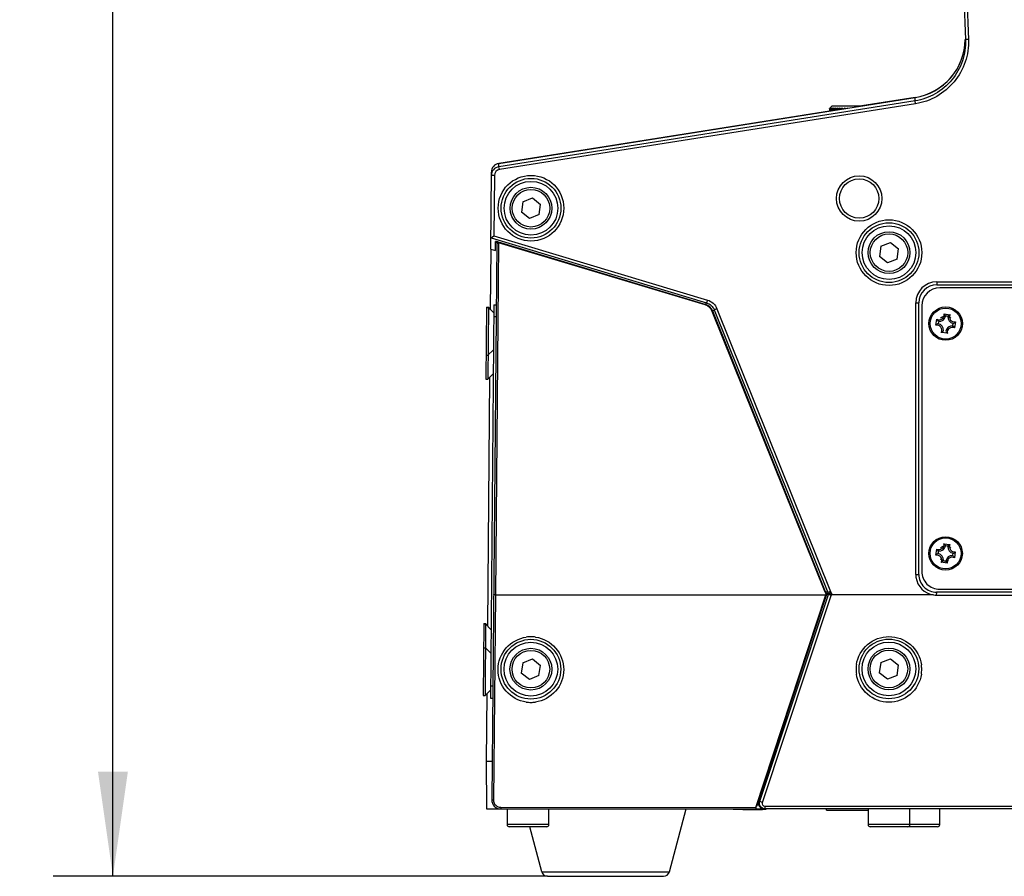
# Model space of a CAD drawing. Header units: millimetres. Extents: x 0 to 420, y 0 to 297.
# Tile 125 of 136: x 303 to 336, y 175 to 204. Entities that reach past the tile are written whole.
import ezdxf

# ---------------------------------------------------------------- set-up
doc = ezdxf.new("R2010")
doc.units = ezdxf.units.MM
doc.header["$LTSCALE"] = 23.1
doc.layers.get('0').update_dxf_attribs({"linetype": 'CONTINUOUS'})
for name, color, linetype in [('02___PRT_ALL_AXES', 7, 'CONTINUOUS'), ('AXES', 7, 'CONTINUOUS'), ('DIM_PILOTEES', 7, 'CONTINUOUS')]:
    doc.layers.add(name, color=color, linetype=linetype)
doc.styles.get("Standard").update_dxf_attribs({"font": 'txt', "width": 0.7})
doc.dimstyles.new('DIMSTYLE_6', dxfattribs={"dimtxt": 2.5, "dimasz": 3.5, "dimexe": 2, "dimexo": 0, "dimtad": 1, "dimdec": 0, "dimlfac": 5, "dimdsep": 46, "dimtxsty": 'Standard', "dimblk": '_FILLED', "dimblk1": '_FILLED', "dimblk2": '_FILLED', "dimcen": 0.09, "dimazin": 2, "dimtp": 0.8, "dimtm": 0.8, "dimtfac": 1, "dimtdec": 0, "dimtofl": 0, "dimtmove": 0, "dimatfit": 3, "dimldrblk": '_FILLED', "dimfxl": 0, "dimtolj": 1, "dimarcsym": 0})

# ---------------------------------------------------------------- blocks, each defined once
blk = doc.blocks.new('_FILLED')
at = {"color": 0, "linetype": 'ByBlock'}
blk.add_solid([(0, 0), (-1, 0.1429), (-1, -0.1429)], dxfattribs=at)
blk = doc.blocks.new('*D17')
at = {"layer": 'DIM_PILOTEES', "color": 2, "linetype": 'Continuous'}
for p, q in [((335.403, 265.2), (304.133, 265.2)), ((306.133, 265.2), (306.133, 220.02)), ((306.133, 174.84), (306.133, 220.02)), ((320.699, 174.84), (304.133, 174.84))]:
    blk.add_line(p, q, dxfattribs=at)
at = {"layer": 'DIM_PILOTEES', "color": 2, "linetype": 'Continuous', "xscale": 3.5, "yscale": 3.5, "zscale": 3.5}
for p, rotation in [((306.133, 265.2), 90), ((306.133, 174.84), 270)]:
    blk.add_blockref('_FILLED', p, dxfattribs=dict(at, rotation=rotation))
at = {"layer": 'DIM_PILOTEES', "color": 2, "linetype": 'Continuous', "insert": (303.008, 220.599), "char_height": 2.5, "width": 8.57143, "attachment_point": 2, "rotation": 90, "line_spacing_factor": 0.9}
blk.add_mtext('{\\ftxt;\\W0.0001;\\H0.0001;\\~}{\\ftxt;\\W2.2857142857;\\H2.5; }{\\ftxt;\\W0.0001;\\H0.0001;\\~}', dxfattribs=at)

msp = doc.modelspace()

# ---------------------------------------------------------------- linework, layer by layer
at = {"color": 7, "linetype": 'Continuous'}
for p, q in [((333.5536, 234.6956), (334.7071, 202.868)), ((333.6536, 234.6979), (334.8071, 202.8716)), ((334.8071, 202.8716), (334.7071, 202.868)), ((333.0207, 200.8186), (319.0697, 198.6122)), ((319.0707, 198.7217), (333.0168, 200.9273)), ((333.0364, 200.7199), (319.0853, 198.5135)), ((330.245, 200.6501), (330.175, 200.5801)), ((330.245, 200.6501), (331.2643, 200.6501)), ((333.016, 200.9317), (331.2381, 200.6501)), ((333.0207, 200.8186), (333.0168, 200.9273)), ((333.0364, 200.7199), (333.0207, 200.8186)), ((330.1455, 200.4771), (319.0703, 198.7229)), ((330.1455, 200.5501), (330.153, 200.5578)), ((330.1455, 200.5501), (330.1479, 200.5501)), ((330.1455, 200.5501), (330.1455, 200.4732)), ((330.1512, 200.5532), (330.1479, 200.5501)), ((330.1479, 200.5501), (330.1479, 200.4735)), ((330.154, 200.5501), (330.1612, 200.5501)), ((330.154, 200.5501), (330.154, 200.4745)), ((330.1612, 200.5501), (330.1612, 200.4757)), ((330.1735, 200.5501), (330.1853, 200.5501)), ((330.1735, 200.5501), (330.1735, 200.4776)), ((330.1853, 200.5501), (330.1853, 200.4795)), ((330.2035, 200.5501), (330.2199, 200.5501)), ((330.2035, 200.5501), (330.2035, 200.4824)), ((330.2199, 200.5501), (330.2199, 200.4849)), ((330.2439, 200.5501), (330.2646, 200.5501)), ((330.2439, 200.5501), (330.2439, 200.4887)), ((330.2646, 200.5501), (330.2646, 200.492)), ((330.2942, 200.5501), (330.319, 200.5501)), ((330.2942, 200.5501), (330.2942, 200.4967)), ((330.319, 200.5501), (330.319, 200.5006)), ((330.3538, 200.5501), (330.3824, 200.5501)), ((330.3538, 200.5501), (330.3538, 200.5061)), ((330.3824, 200.5501), (330.3824, 200.5106)), ((330.422, 200.5501), (330.4542, 200.5501)), ((330.422, 200.5501), (330.422, 200.5169)), ((330.4542, 200.5501), (330.4542, 200.522)), ((330.496, 200.5801), (330.496, 200.5286)), ((330.4982, 200.5501), (330.5336, 200.5501)), ((330.4982, 200.5501), (330.4982, 200.5289)), ((330.5336, 200.5501), (330.5336, 200.5345)), ((330.5749, 200.5801), (330.5749, 200.5411)), ((330.5814, 200.5501), (330.6197, 200.5501)), ((330.5814, 200.5501), (330.5814, 200.5421)), ((330.6197, 200.5501), (330.6197, 200.5482)), ((330.66, 200.5801), (330.66, 200.5545)), ((330.7505, 200.5801), (330.7505, 200.5689)), ((319.0697, 198.6122), (319.0707, 198.7217)), ((318.7944, 195.8499), (318.8175, 198.4278)), ((319.0853, 198.5135), (319.0697, 198.6122)), ((318.9165, 198.3176), (318.8165, 198.3185)), ((318.9165, 198.3176), (318.8984, 196.3007)), ((319.8731, 197.4353), (319.8232, 197.0925)), ((319.8731, 197.4353), (320.195, 197.5634)), ((320.195, 197.5634), (320.4669, 197.3488)), ((320.4169, 197.006), (320.4669, 197.3488)), ((320.0951, 196.8778), (319.8232, 197.0925)), ((320.4169, 197.006), (320.0951, 196.8778)), ((318.8099, 196.2237), (318.7978, 196.2258)), ((318.8099, 196.2237), (318.8984, 196.3007)), ((318.8099, 196.2237), (326.0328, 194.0492)), ((318.9962, 196.0487), (318.8292, 177.4015)), ((318.8984, 196.3007), (326.0615, 194.1442)), ((318.9506, 195.8028), (318.9534, 196.1081)), ((319.0562, 196.0482), (318.9507, 184.272)), ((318.9962, 196.0487), (319.0562, 196.0482)), ((319.0608, 196.0848), (319.0524, 196.0873)), ((319.0608, 196.0848), (319.0551, 196.0658)), ((325.9817, 193.9804), (319.0551, 196.0658)), ((325.9874, 193.9994), (319.0608, 196.0848)), ((331.8728, 195.9465), (332.1946, 196.0747)), ((332.1946, 196.0747), (332.4665, 195.86)), ((318.7947, 195.8499), (318.7771, 193.8331)), ((318.7944, 195.8499), (318.9506, 195.8028)), ((331.8728, 195.9465), (331.8229, 195.6037)), ((332.4166, 195.5172), (332.4665, 195.86)), ((332.0948, 195.3891), (331.8229, 195.6037)), ((332.4166, 195.5172), (332.0948, 195.3891)), ((333.7445, 194.7554), (346.5445, 194.7525)), ((333.7445, 194.7554), (333.7445, 194.6554)), ((333.7445, 194.6554), (346.5445, 194.6525)), ((346.4444, 194.5525), (333.8444, 194.5554)), ((326.0328, 194.0492), (325.9874, 193.9994)), ((326.0615, 194.1442), (326.0328, 194.0492)), ((333.0422, 184.9556), (333.0443, 194.0556)), ((333.0443, 194.0556), (333.1443, 194.0556)), ((333.1422, 184.9556), (333.1443, 194.0556)), ((318.8984, 193.9799), (318.7834, 180.8047)), ((318.8984, 193.9799), (318.9777, 193.9792)), ((325.9874, 193.9994), (325.9817, 193.9804)), ((326.2413, 193.7674), (326.2229, 193.76)), ((330.0031, 184.3579), (326.2229, 193.76)), ((326.2867, 193.8171), (326.2413, 193.7674)), ((330.0215, 184.3653), (326.2413, 193.7674)), ((326.3788, 193.8541), (326.2867, 193.8171)), ((326.2867, 193.8171), (330.0945, 184.3464)), ((326.3788, 193.8541), (330.1866, 184.3834)), ((333.2443, 193.9555), (333.2423, 185.0555)), ((318.9741, 193.5793), (318.8949, 193.5799)), ((333.7193, 193.2994), (333.7488, 193.5017)), ((333.9882, 193.6802), (334.1905, 193.6508)), ((334.369, 193.4113), (334.3396, 193.209)), ((334.1001, 193.0305), (333.8979, 193.06)), ((333.9097, 193.0663), (333.9086, 193.0657)), ((333.9097, 193.0663), (333.9086, 193.0657)), ((318.7572, 191.5532), (318.6846, 183.2335)), ((333.7175, 185.5994), (333.747, 185.8017)), ((333.9864, 185.9802), (334.1887, 185.9508)), ((334.3673, 185.7113), (334.3378, 185.509)), ((334.0984, 185.3305), (333.8961, 185.36)), ((333.9079, 185.3663), (333.9068, 185.3657)), ((333.9079, 185.3663), (333.9069, 185.3657)), ((333.0422, 184.9556), (333.1422, 184.9556)), ((318.9508, 184.272), (318.8892, 177.393)), ((318.9508, 184.272), (330.0282, 184.2695)), ((327.6775, 177.1489), (330.0282, 184.2695)), ((327.7677, 177.3561), (330.0476, 184.2622)), ((327.8097, 177.3561), (330.1178, 184.2846)), ((327.9045, 177.3108), (330.2105, 184.2477)), ((330.0215, 184.3653), (330.0031, 184.3579)), ((330.0362, 184.2925), (330.029, 184.2695)), ((330.0531, 184.303), (330.0362, 184.2925)), ((330.0362, 184.2925), (330.0552, 184.2866)), ((330.0552, 184.2866), (330.0476, 184.2622)), ((330.1866, 184.3834), (330.0945, 184.3464)), ((330.1181, 184.2941), (330.2153, 184.2476)), ((330.2064, 184.3433), (330.1206, 184.2929)), ((330.2193, 184.2804), (330.121, 184.2928)), ((333.6333, 184.2641), (330.2161, 184.2648)), ((333.742, 184.2566), (333.7422, 184.3554)), ((333.742, 184.2566), (346.5419, 184.2537)), ((346.5421, 184.3525), (333.7421, 184.3554)), ((333.8421, 184.4554), (346.4421, 184.4525)), ((319.8696, 181.9933), (319.8197, 181.6505)), ((319.8696, 181.9933), (320.1914, 182.1214)), ((320.1914, 182.1214), (320.4633, 181.9068)), ((320.4134, 181.564), (320.4633, 181.9068)), ((331.8696, 182.0009), (331.8197, 181.6582)), ((331.8696, 182.0009), (332.1915, 182.1291)), ((332.1915, 182.1291), (332.4634, 181.9145)), ((332.4134, 181.5717), (332.4634, 181.9145)), ((320.0916, 181.4358), (319.8197, 181.6505)), ((320.4134, 181.564), (320.0916, 181.4358)), ((332.0916, 181.4435), (331.8197, 181.6582)), ((332.4134, 181.5717), (332.0916, 181.4435)), ((318.8632, 181.204), (318.7869, 181.2047)), ((318.6647, 180.9536), (318.645, 178.7001)), ((318.7834, 180.8047), (318.8597, 180.804)), ((318.645, 178.7001), (318.8408, 178.7001)), ((318.645, 178.7001), (318.659, 177.1001)), ((327.7677, 177.3561), (327.7592, 177.3097)), ((327.7677, 177.3561), (327.8097, 177.3561)), ((327.8097, 177.3561), (327.9045, 177.3108)), ((318.659, 177.1001), (319.1024, 177.1001)), ((319.0311, 177.1001), (319.0312, 177.1155)), ((319.1291, 177.1508), (327.6775, 177.1489)), ((319.1291, 177.1508), (319.1291, 177.0988)), ((319.1291, 177.0988), (327.9571, 177.0968)), ((319.345, 177.0988), (319.345, 176.5701)), ((320.745, 176.5701), (320.745, 177.0985)), ((324.7845, 174.9888), (325.3443, 177.0974)), ((327.6775, 177.1489), (327.6775, 177.0969)), ((352.2828, 177.1756), (327.9981, 177.1812)), ((327.9981, 177.0968), (327.9981, 177.1812)), ((352.2828, 177.0913), (327.9981, 177.0968)), ((331.445, 177.096), (331.445, 176.5701)), ((332.845, 176.5701), (332.845, 177.0957)), ((333.845, 176.5701), (333.845, 177.0955)), ((320.745, 176.5701), (319.345, 176.5701)), ((333.845, 176.5701), (331.445, 176.5701)), ((320.675, 176.5001), (319.415, 176.5001)), ((320.5056, 174.9888), (320.1043, 176.5001)), ((333.775, 176.5001), (331.515, 176.5001)), ((320.5056, 174.9888), (324.7845, 174.9888)), ((320.6989, 174.8401), (324.5912, 174.8401))]:
    msp.add_line(p, q, dxfattribs=at)
for points in [[(330.0552, 184.2866), (330.0558, 184.2894), (330.0561, 184.2922), (330.0559, 184.295), (330.0554, 184.2978), (330.0544, 184.3005), (330.0531, 184.303)], [(330.1181, 184.2941), (330.1185, 184.2945), (330.1185, 184.2931), (330.1183, 184.2898), (330.1178, 184.2846)]]:
    msp.add_lwpolyline(points, dxfattribs=at)
for centre, radius in [((320.145, 197.2206), 1.1), ((320.145, 197.2206), 1), ((320.145, 197.2206), 0.9), ((331.1451, 197.5461), 0.76), ((331.1451, 197.5461), 0.66), ((320.145, 197.2206), 0.7), ((320.145, 197.2206), 0.63), ((332.1447, 195.7319), 1.1), ((332.1447, 195.7319), 1), ((332.1447, 195.7319), 0.9), ((332.1447, 195.7319), 0.7), ((332.1447, 195.7319), 0.63), ((334.0442, 193.3554), 0.56), ((334.0442, 193.3554), 0.52), ((334.0424, 185.6554), 0.56), ((334.0424, 185.6554), 0.52), ((320.1415, 181.7786), 1), ((320.1415, 181.7786), 0.9), ((332.1415, 181.7863), 1), ((332.1415, 181.7863), 0.9), ((320.1415, 181.7786), 0.7), ((320.1415, 181.7786), 0.63), ((332.1415, 181.7863), 0.7), ((332.1415, 181.7863), 0.63)]:
    msp.add_circle(centre, radius, dxfattribs=at)
for centre, radius, start, end in [((332.2471, 198.3092), 3.0706, 132.30559, 133.04644), ((332.2866, 198.4701), 2.9851, 135.42083, 135.62411), ((332.3896, 198.6168), 2.9556, 138.95027, 139.14716), ((332.216, 198.5397), 2.886, 135.21304, 135.42086), ((332.313, 198.6836), 2.854, 138.74878, 138.95026), ((332.2942, 198.0925), 3.2542, 130.14384, 130.95633), ((332.2391, 198.7483), 2.7557, 138.54266, 138.74881), ((332.148, 198.6072), 2.7902, 135.00059, 135.21303), ((332.3546, 198.9183), 2.724, 142.40489, 143.19709), ((332.1681, 198.8111), 2.6609, 138.33173, 138.54265), ((332.3431, 197.9088), 3.4107, 128.44406, 129.24754), ((332.5255, 199.1021), 2.7365, 147.3074, 148.05071), ((332.4023, 197.7511), 3.5493, 127.14897, 127.94366), ((332.8651, 199.2598), 2.9216, 153.13249, 153.79013), ((332.4679, 197.6263), 3.661, 126.21403, 127.00136), ((333.5727, 199.3845), 3.4795, 159.90342, 160.42857), ((332.5374, 197.54), 3.7392, 125.60757, 126.38967), ((335.3764, 199.4709), 5.1373, 167.53024, 167.87269), ((332.6087, 197.4959), 3.7795, 125.30928, 126.08868), ((344.8211, 199.515), 14.4363, 175.76878, 175.88816), ((332.6805, 197.4959), 3.7795, 125.30928, 126.08868), ((316.0991, 199.515), 14.4363, 4.11184, 4.23122), ((332.752, 197.54), 3.7392, 125.60757, 126.38967), ((325.5588, 199.4709), 5.1373, 12.12731, 12.46976), ((332.823, 197.6263), 3.661, 126.21403, 127.00136), ((327.4433, 199.403), 3.4253, 19.66886, 20.09903), ((332.8264, 197.8396), 3.438, 127.14272, 127.53309), ((328.2754, 199.3258), 2.7748, 26.63403, 26.87515), ((319.1165, 198.3159), 0.3, 98.98839, 179.49201), ((319.1136, 198.4001), 0.2966, 174.65335, 179.48925), ((319.1166, 198.3159), 0.2001, 99.00422, 179.50219), ((318.8883, 195.5654), 0.5466, 82.28091, 83.1613), ((318.9341, 196.0492), 0.1221, 359.49351, 7.79082), ((333.7443, 194.0554), 0.7, 89.98691, 179.98691), ((333.7443, 194.0554), 0.6, 89.98691, 179.98691), ((333.8443, 193.9554), 0.6, 89.98691, 179.98691), ((325.8732, 193.6195), 0.3769, 21.88063, 73.2671), ((325.8729, 193.6193), 0.397, 21.90326, 73.24447), ((333.8244, 193.6501), 0.1666, 243.01487, 10.4099), ((334.1262, 193.6971), 0.425, 207.37068, 209.02238), ((334.0442, 193.3554), 0.25, 157.48691, 179.98691), ((333.8244, 193.6501), 0.22, 265.50875, 348.11894), ((334.0442, 193.3554), 0.25, 44.98691, 134.98691), ((333.6951, 193.3761), 0.4224, 44.41471, 46.05913), ((334.3389, 193.5752), 0.22, 175.51899, 258.11665), ((334.3389, 193.5752), 0.1666, 153.01487, 280.4099), ((334.3859, 193.2733), 0.425, 117.3706, 119.01565), ((334.0649, 193.7044), 0.4224, 314.41253, 316.05913), ((334.0235, 193.0063), 0.4224, 134.41253, 136.05913), ((333.7494, 193.1355), 0.1666, 333.01487, 100.4099), ((333.7494, 193.1355), 0.22, 355.51899, 78.11665), ((333.7025, 193.4374), 0.425, 297.3706, 299.01565), ((334.264, 193.0606), 0.22, 85.50875, 168.11894), ((334.264, 193.0606), 0.1666, 63.01487, 190.4099), ((334.0442, 193.3554), 0.25, 337.48691, 359.98691), ((333.9621, 193.0136), 0.425, 27.37068, 29.02238), ((334.3932, 193.3346), 0.4224, 224.41471, 226.05913), ((333.8226, 185.9501), 0.1666, 243.01487, 10.4099), ((334.1244, 185.9971), 0.425, 207.37068, 209.02238), ((333.8226, 185.9501), 0.22, 265.50875, 348.11894), ((333.6933, 185.6761), 0.4224, 44.41471, 46.05913), ((334.3372, 185.8752), 0.22, 175.51899, 258.11665), ((334.3372, 185.8752), 0.1666, 153.01487, 280.4099), ((334.3841, 185.5733), 0.425, 117.3706, 119.01565), ((334.0217, 185.3063), 0.4224, 134.41253, 136.05913), ((333.7476, 185.4355), 0.1666, 333.01487, 100.4099), ((333.7476, 185.4355), 0.22, 355.51899, 78.11665), ((334.2622, 185.3606), 0.22, 85.50875, 168.11894), ((334.2622, 185.3606), 0.1666, 63.01487, 190.4099), ((333.9604, 185.3136), 0.425, 27.37068, 29.02238), ((334.0631, 186.0044), 0.4224, 314.41253, 316.05913), ((333.7007, 185.7374), 0.425, 297.3706, 299.01565), ((334.3915, 185.6346), 0.4224, 224.41471, 226.05913), ((333.7429, 184.9557), 0.7006, 180.00588, 188.1596), ((333.742, 184.9553), 0.6997, 188.1398, 261.06122), ((333.7422, 184.9554), 0.6, 179.98691, 269.98691), ((333.8423, 185.0554), 0.6, 179.98691, 269.98691), ((330.3943, 184.5153), 0.4217, 201.91716, 211.88917), ((330.3941, 184.5154), 0.4017, 201.94631, 211.91993), ((329.7758, 177.1538), 7.1546, 87.27168, 87.779), ((329.5931, 168.2096), 16.0836, 88.13021, 88.35357), ((330.4743, 184.4983), 0.409, 201.80245, 208.95418), ((330.4663, 184.496), 0.3015, 201.92438, 210.16535), ((330.1212, 184.2928), 0.0989, 343.59009, 352.81284), ((333.743, 185.0773), 0.8207, 262.27046, 269.92682), ((320.1411, 181.7604), 1.1048, 89.96594, 97.93997), ((320.1414, 181.7631), 1.1021, 81.80202, 89.97887), ((332.1433, 181.7704), 1.1018, 171.67309, 179.9728), ((332.1371, 181.7709), 1.1044, 359.97242, 8.06903), ((332.1459, 181.7704), 1.1044, 179.97242, 188.06903), ((332.1397, 181.7709), 1.1018, 351.67309, 359.9728), ((320.1417, 181.7673), 1.1021, 261.80202, 269.97887), ((320.1419, 181.7701), 1.1048, 269.96594, 277.93997), ((319.1292, 177.3988), 0.3, 179.48691, 269.98691), ((319.1307, 177.391), 0.2415, 179.54302, 197.45644), ((319.1292, 177.3908), 0.24, 221.93813, 226.05115), ((319.415, 176.5701), 0.07, 180, 270), ((320.675, 176.5701), 0.07, 270, 360), ((331.515, 176.5701), 0.07, 180, 270), ((332.775, 176.5701), 0.07, 270, 360), ((333.775, 176.5701), 0.07, 270, 360), ((320.6989, 175.0401), 0.2, 194.86828, 270), ((324.5912, 175.0401), 0.2, 270, 345.13172)]:
    msp.add_arc(centre, radius, start, end, dxfattribs=at)
for centre, major_axis, ratio, start_param, end_param in [((332.7032, 202.9085), (-0.0729, 2), 0.9993185, -3.0210497, -1.6273775), ((332.7045, 202.9041), (-0.0725, 2.0001), 0.9993185, -3.0210497, -1.6249788), ((319.1175, 198.4252), (0.0027, 0.3002), 0.9993096, 0.1656939, 1.5707963), ((319.1172, 198.4264), (0.0026, 0.3002), 0.9993096, 6.4488792, 7.3269224)]:
    msp.add_ellipse(centre, major_axis=major_axis, ratio=ratio, start_param=start_param, end_param=end_param, dxfattribs=at)
for points, knots in [([(334.7071, 202.868), (334.7158, 202.6273), (334.6445, 202.1378), (334.2843, 201.4919), (333.7202, 201.0181), (333.2558, 200.8558), (333.0207, 200.8186)], [0, 0, 0, 0, 0.25044, 0.5012425, 0.7525784, 1, 1, 1, 1]), ([(334.8071, 202.8716), (334.8162, 202.6189), (334.7413, 202.1049), (334.3631, 201.4268), (333.7708, 200.9294), (333.2832, 200.7589), (333.0364, 200.7199)], [0, 0, 0, 0, 0.2504327, 0.501232, 0.7525707, 1, 1, 1, 1]), ([(318.9651, 196.1051), (318.9632, 196.1057), (318.9593, 196.1068), (318.9553, 196.1077), (318.9534, 196.1081)], [0, 0, 0, 0, 0.4999696, 1, 1, 1, 1]), ([(319.0524, 196.0873), (319.0436, 196.0898), (319.0137, 196.0979), (318.9833, 196.1041), (318.9617, 196.1071)], [0, 0, 0, 0, 0.2960056, 1, 1, 1, 1]), ([(319.0551, 196.0658), (319.0468, 196.0694), (319.0167, 196.0822), (318.9877, 196.098), (318.9651, 196.1051)], [0, 0, 0, 0, 0.2752777, 1, 1, 1, 1]), ([(326.0328, 194.0492), (326.0889, 194.0324), (326.1957, 193.9729), (326.2648, 193.872), (326.2867, 193.8171)], [0, 0, 0, 0, 0.4973967, 1, 1, 1, 1]), ([(326.0615, 194.1442), (326.1315, 194.1231), (326.2647, 194.0487), (326.3513, 193.9227), (326.3788, 193.8541)], [0, 0, 0, 0, 0.4973957, 1, 1, 1, 1]), ([(333.7926, 193.4324), (333.7893, 193.4368), (333.7757, 193.4557), (333.7632, 193.4753), (333.7545, 193.4909)], [0, 0, 0, 0, 0.2374298, 1, 1, 1, 1]), ([(334.0421, 193.6184), (334.0387, 193.6228), (334.0246, 193.6413), (334.0093, 193.659), (333.9968, 193.6717)], [0, 0, 0, 0, 0.2374013, 1, 1, 1, 1]), ([(334.1212, 193.6069), (334.1257, 193.6102), (334.1445, 193.6238), (334.1642, 193.6364), (334.1797, 193.645)], [0, 0, 0, 0, 0.2374186, 1, 1, 1, 1]), ([(334.3072, 193.3575), (334.3116, 193.3608), (334.3301, 193.3749), (334.3478, 193.3903), (334.3605, 193.4027)], [0, 0, 0, 0, 0.2374048, 1, 1, 1, 1]), ([(333.7811, 193.3532), (333.7767, 193.3499), (333.7582, 193.3358), (333.7405, 193.3205), (333.7278, 193.308)], [0, 0, 0, 0, 0.2374048, 1, 1, 1, 1]), ([(333.9671, 193.1038), (333.9627, 193.1006), (333.9442, 193.0872), (333.9249, 193.0748), (333.9097, 193.0663)], [0, 0, 0, 0, 0.2376922, 1, 1, 1, 1]), ([(334.0463, 193.0923), (334.0496, 193.0879), (334.0638, 193.0694), (334.0791, 193.0517), (334.0915, 193.039)], [0, 0, 0, 0, 0.2374013, 1, 1, 1, 1]), ([(334.2957, 193.2783), (334.299, 193.2739), (334.3126, 193.255), (334.3252, 193.2354), (334.3338, 193.2198)], [0, 0, 0, 0, 0.2374298, 1, 1, 1, 1]), ([(334.0403, 185.9184), (334.037, 185.9228), (334.0228, 185.9413), (334.0075, 185.959), (333.9951, 185.9717)], [0, 0, 0, 0, 0.2374013, 1, 1, 1, 1]), ([(334.1195, 185.9069), (334.1239, 185.9102), (334.1427, 185.9238), (334.1624, 185.9364), (334.178, 185.945)], [0, 0, 0, 0, 0.2374186, 1, 1, 1, 1]), ([(333.7794, 185.6532), (333.7749, 185.6499), (333.7564, 185.6358), (333.7388, 185.6205), (333.7261, 185.608)], [0, 0, 0, 0, 0.2374048, 1, 1, 1, 1]), ([(333.7909, 185.7324), (333.7876, 185.7368), (333.7739, 185.7557), (333.7614, 185.7753), (333.7528, 185.7909)], [0, 0, 0, 0, 0.2374298, 1, 1, 1, 1]), ([(334.2939, 185.5783), (334.2972, 185.5739), (334.3109, 185.555), (334.3234, 185.5354), (334.332, 185.5198)], [0, 0, 0, 0, 0.2374298, 1, 1, 1, 1]), ([(334.3055, 185.6575), (334.3099, 185.6608), (334.3284, 185.6749), (334.346, 185.6903), (334.3587, 185.7027)], [0, 0, 0, 0, 0.2374048, 1, 1, 1, 1]), ([(333.9653, 185.4038), (333.961, 185.4006), (333.9425, 185.3872), (333.9232, 185.3748), (333.9079, 185.3663)], [0, 0, 0, 0, 0.2376922, 1, 1, 1, 1]), ([(334.0445, 185.3923), (334.0478, 185.3879), (334.062, 185.3694), (334.0773, 185.3517), (334.0897, 185.339)], [0, 0, 0, 0, 0.2374013, 1, 1, 1, 1]), ([(318.9508, 184.272), (318.9366, 184.272), (318.9157, 184.2717), (318.8998, 184.2752), (318.8907, 184.275), (318.8908, 184.2766)], [0, 0, 0, 0, 0.7038773, 0.920106, 1, 1, 1, 1]), ([(330.029, 184.2695), (330.033, 184.2681), (330.0352, 184.267), (330.0457, 184.2638), (330.0431, 184.2639), (330.0426, 184.264)], [0, 0, 0, 0, 0.7121138, 0.9089504, 1, 1, 1, 1]), ([(319.9845, 180.6765), (319.7314, 180.713), (319.2335, 180.9815), (318.9443, 181.7682), (319.2372, 182.5529), (319.7356, 182.8192), (319.9885, 182.8546)], [0, 0, 0, 0, 0.2492695, 0.5002203, 0.7511072, 1, 1, 1, 1]), ([(320.2985, 182.854), (320.5517, 182.8175), (321.0496, 182.549), (321.3387, 181.7623), (321.0458, 180.9776), (320.5475, 180.7112), (320.2945, 180.6758)], [0, 0, 0, 0, 0.2492695, 0.5002203, 0.7511072, 1, 1, 1, 1]), ([(331.0531, 181.93), (331.0904, 182.1846), (331.3612, 182.6813), (332.1445, 182.9659), (332.9258, 182.6775), (333.1944, 182.1804), (333.2306, 181.926)], [0, 0, 0, 0, 0.2512135, 0.5002261, 0.7491955, 1, 1, 1, 1]), ([(333.2299, 181.6114), (333.1926, 181.3567), (332.9218, 180.86), (332.1385, 180.5755), (331.3572, 180.8638), (331.0886, 181.3609), (331.0524, 181.6154)], [0, 0, 0, 0, 0.2512135, 0.5002261, 0.7491955, 1, 1, 1, 1]), ([(318.8892, 177.393), (318.875, 177.3931), (318.8608, 177.3966), (318.8291, 177.3954), (318.8292, 177.4015)], [0, 0, 0, 0, 0.6970775, 1, 1, 1, 1]), ([(327.7677, 177.3561), (327.7546, 177.3225), (327.7315, 177.2554), (327.71, 177.1834), (327.6863, 177.1566)], [0, 0, 0, 0, 0.5018066, 1, 1, 1, 1]), ([(327.9981, 177.0968), (327.9382, 177.0968), (327.8109, 177.1588), (327.7914, 177.2989), (327.8097, 177.3561)], [0, 0, 0, 0, 0.4993871, 1, 1, 1, 1]), ([(327.9981, 177.1812), (327.9681, 177.1812), (327.9041, 177.2119), (327.895, 177.2824), (327.9045, 177.3108)], [0, 0, 0, 0, 0.5003292, 1, 1, 1, 1]), ([(327.6863, 177.1566), (327.685, 177.1551), (327.6823, 177.1523), (327.6792, 177.1499), (327.6775, 177.1489)], [0, 0, 0, 0, 0.498796, 1, 1, 1, 1])]:
    msp.add_open_spline(points, degree=3, knots=knots, dxfattribs=at)
for points in [[(318.9534, 196.1081), (318.9715, 196.1026), (318.9879, 196.0858), (318.9934, 196.0676)], [(318.9934, 196.0676), (318.9953, 196.0615), (318.9962, 196.0551), (318.9962, 196.0487)], [(330.0945, 184.3464), (330.0705, 184.3538), (330.046, 184.3598), (330.0215, 184.3653)], [(330.2056, 184.3445), (330.217, 184.3258), (330.2221, 184.302), (330.2193, 184.2804)], [(330.2161, 184.2648), (330.2134, 184.2594), (330.2096, 184.2536), (330.2105, 184.2477)], [(318.9003, 177.3186), (318.9105, 177.2863), (318.928, 177.2556), (318.9506, 177.2304)], [(318.9626, 177.218), (319.0057, 177.1765), (319.0693, 177.1508), (319.1291, 177.1508)], [(327.7593, 177.3097), (327.7571, 177.2761), (327.7638, 177.241), (327.7782, 177.2105)], [(327.7782, 177.2105), (327.8027, 177.1589), (327.8556, 177.1157), (327.9111, 177.1023)], [(327.9111, 177.1023), (327.9261, 177.0987), (327.9417, 177.0968), (327.9571, 177.0968)]]:
    msp.add_open_spline(points, degree=3, dxfattribs=at)
at = {"layer": '02___PRT_ALL_AXES', "color": 7, "linetype": 'Continuous'}
msp.add_line((327.9987, 177.085), (328.0237, 177.0859), dxfattribs=at)
for centre, radius, start, end in [((334.0424, 185.6554), 0.25, 44.98691, 134.98691), ((334.0424, 185.6554), 0.25, 157.48691, 179.98691), ((334.0424, 185.6554), 0.25, 224.98691, 292.48691), ((334.0424, 185.6554), 0.25, 337.48691, 359.98691), ((327.5359, 190.525), 13.4473, 266.93035, 270.60489), ((327.5472, 191.2293), 14.1515, 270.52919, 270.96738), ((327.5506, 191.0166), 13.9388, 270.96795, 271.20821), ((327.5558, 190.7804), 13.7025, 271.20731, 271.68211), ((327.564, 190.4953), 13.4173, 271.68299, 271.85666)]:
    msp.add_arc(centre, radius, start, end, dxfattribs=at)
at = {"layer": 'AXES', "color": 7, "linetype": 'Continuous'}
for p, q in [((318.6577, 193.9042), (318.6367, 191.4943)), ((318.6576, 193.8941), (318.7176, 193.8936)), ((318.6577, 193.9042), (318.7177, 193.9037)), ((318.7177, 193.9037), (318.6967, 191.4937)), ((318.896, 193.7121), (318.7176, 193.8936)), ((318.7772, 193.8431), (318.7177, 193.9037)), ((318.8852, 192.4721), (318.7036, 192.2937)), ((318.6436, 192.2942), (318.7036, 192.2937)), ((318.6367, 191.4943), (318.6967, 191.4937)), ((318.8782, 191.6722), (318.6967, 191.4937)), ((318.5652, 183.3046), (318.5442, 180.8946)), ((318.5651, 183.2946), (318.6251, 183.294)), ((318.5652, 183.3046), (318.6252, 183.3041)), ((318.6252, 183.3041), (318.6042, 180.8941)), ((318.8035, 183.1125), (318.6251, 183.294)), ((318.6847, 183.2435), (318.6252, 183.3041)), ((318.5581, 182.4946), (318.6181, 182.4941)), ((318.7965, 182.3125), (318.6181, 182.4941)), ((318.5442, 180.8946), (318.6042, 180.8941)), ((318.7857, 181.0725), (318.6042, 180.8941)), ((330.045, 177.0601), (330.045, 177.0964)), ((330.045, 177.0601), (331.445, 177.0601))]:
    msp.add_line(p, q, dxfattribs=at)

# ---------------------------------------------------------------- dimensions: what is measured, and where the dimension line sits
at = {"layer": 'DIM_PILOTEES', "color": 2, "linetype": 'Continuous'}
dim = msp.add_linear_dim(base=(306.1329, 174.8401), p1=(335.4033, 265.2001), p2=(320.6989, 174.8401), angle=270, text='{\\ftxt;\\W0.0001;\\H0.0001;\\~}{\\ftxt;\\W2.2857142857;\\H2.5; }{\\ftxt;\\W0.0001;\\H0.0001;\\~}', dimstyle='DIMSTYLE_6', dxfattribs=at)
dim.commit()
dim.dimension.update_dxf_attribs({"geometry": '*D17', "text_midpoint": (306.1329, 220.2423), "dimtype": 160})

doc.saveas('drawing.dxf')
